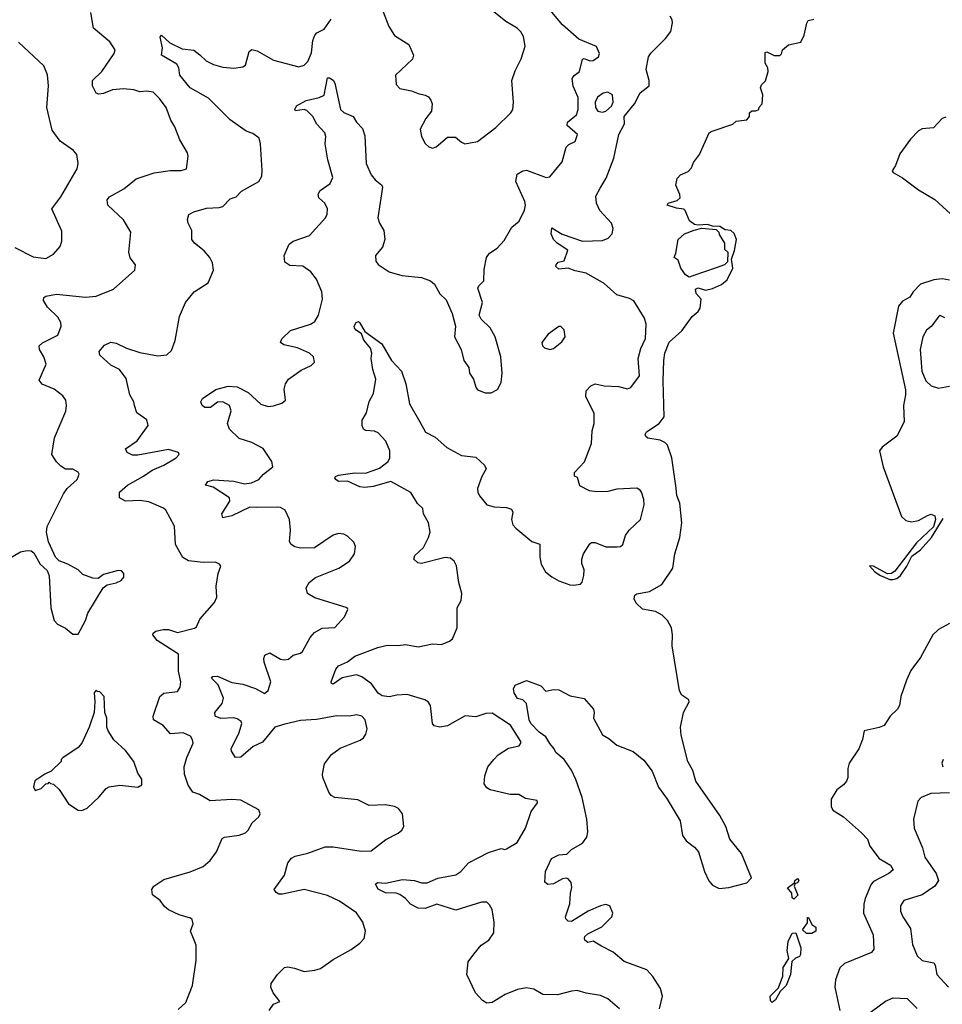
# Model space of a CAD drawing. Extents: x 2086813 to 2278017, y 548126 to 753336.
# Tile 233 of 256: x 2137781 to 2142886, y 683090 to 688541. Entities that reach past the tile are written whole.
import ezdxf

# ---------------------------------------------------------------- set-up
doc = ezdxf.new("R2010")
doc.units = 0

msp = doc.modelspace()

# ---------------------------------------------------------------- linework, layer by layer
at = {"layer": '0CON10XD'}
for points in [[(2137608.8, 685491.2), (2137785, 685594.4), (2137823, 685603), (2137845, 685600), (2137858.8, 685588.8), (2137895, 685527.5), (2137932.3, 685492.3), (2137945, 685462.5), (2137953.1, 685285), (2137972.5, 685215), (2137990, 685195), (2138035, 685172.5), (2138075, 685140), (2138105, 685140), (2138144.3, 685215.7), (2138157.5, 685255), (2138243.6, 685396.4), (2138265, 685412.5), (2138315, 685423.3), (2138343, 685437), (2138357.5, 685455), (2138357.5, 685475), (2138345, 685490), (2138325, 685492.5), (2138245, 685470), (2138215, 685446.7), (2138185, 685448.8), (2138130.3, 685470.3), (2138103.8, 685495), (2138047.4, 685527.4), (2137998.8, 685545), (2137978.8, 685565), (2137972.3, 685582.3), (2137940.6, 685650.6), (2137928.5, 685705), (2137932.2, 685735), (2138023.8, 685916.2), (2138044.6, 685945.4), (2138098.8, 685995), (2138110, 686025), (2138105, 686036.7), (2138075, 686052.5), (2138035, 686053.3), (2138009.5, 686069.5), (2137985, 686093.3), (2137959.2, 686135), (2137973.7, 686226.3), (2138036.6, 686373.4), (2138040, 686405), (2138035.8, 686435), (2138019.7, 686459.7), (2137971.2, 686495), (2137905, 686524.4), (2137889.2, 686545), (2137927.8, 686635), (2137914.6, 686675), (2137890.9, 686715), (2137889.4, 686735), (2137907.4, 686752.6), (2137992.5, 686795), (2138011.4, 686845), (2138008.6, 686865), (2137992.9, 686895), (2137935, 686950), (2137912.7, 686987.3), (2137915, 687002.5), (2137925, 687010), (2137985, 687022.2), (2138144.5, 687004.5), (2138205, 687011.4), (2138300.7, 687049.3), (2138418.8, 687155), (2138421.2, 687185), (2138393, 687223), (2138384, 687255), (2138396, 687365), (2138355, 687433.8), (2138269.2, 687515), (2138265.8, 687545), (2138278.5, 687561.5), (2138357.5, 687605), (2138425, 687660.6), (2138524.2, 687694.2), (2138613.4, 687706.6), (2138675, 687706), (2138703.9, 687716.1), (2138712.5, 687785), (2138709.2, 687805), (2138666.4, 687876.4), (2138638.9, 687948.9), (2138617.5, 687985), (2138591.1, 688055), (2138555, 688106), (2138519.5, 688139.5), (2138485, 688145.7), (2138445, 688142.5), (2138412.5, 688152.5), (2138355, 688158.5), (2138295, 688152.5), (2138245, 688132.2), (2138218.3, 688128.3), (2138203.3, 688135), (2138183.3, 688175), (2138184, 688205), (2138235.6, 688255), (2138304.4, 688355), (2138308.6, 688375), (2138279.3, 688419.3), (2138188.6, 688495), (2138175, 688582)], [(2139691.4, 687898.6), (2139698.1, 687745), (2139725, 687683.3), (2139748, 687655), (2139785, 687625.6), (2139788.9, 687615), (2139763.3, 687445), (2139772.2, 687415), (2139796.2, 687375), (2139800.8, 687325), (2139788.3, 687281.7), (2139749.2, 687235), (2139751.4, 687205), (2139765, 687186), (2139825, 687145.8), (2139895, 687125.8), (2140004.1, 687114.1), (2140055, 687095.8), (2140076.4, 687076.4), (2140105, 687023.3), (2140141.2, 686991.2), (2140174, 686915), (2140193.3, 686845), (2140186.7, 686785), (2140223.8, 686715), (2140238.8, 686655), (2140266.2, 686615), (2140270, 686585), (2140291.7, 686551.7), (2140305, 686507.5), (2140315, 686492), (2140356, 686476), (2140390, 686475), (2140425, 686493.3), (2140445, 686532.5), (2140450.6, 686585), (2140443.3, 686675), (2140412.7, 686785), (2140385, 686836), (2140334.1, 686884.1), (2140323.3, 686905), (2140341.2, 686975), (2140316, 687055), (2140321.4, 687068.6), (2140349.2, 687095), (2140351.7, 687158.3), (2140364.3, 687225.7), (2140380.3, 687249.7), (2140423.1, 687276.9), (2140461.3, 687318.7), (2140505, 687393.3), (2140545, 687426.2), (2140575, 687486.7), (2140580.6, 687515), (2140576.9, 687535), (2140526.9, 687645), (2140534.4, 687685.6), (2140564.6, 687705.4), (2140585, 687708.5), (2140695, 687668.6), (2140715, 687672), (2140781.9, 687755), (2140804.6, 687835.4), (2140819.8, 687850.2), (2140855, 687866.2), (2140867.5, 687905), (2140810.8, 687955), (2140812, 687975), (2140861.1, 688015), (2140871.8, 688045), (2140870.9, 688110.9), (2140842.7, 688172.7), (2140838.8, 688215), (2140848.3, 688231.7), (2140878, 688255), (2140895, 688322.5), (2140905, 688326.7), (2140935, 688313.8), (2140953.9, 688316.1), (2140983.3, 688335), (2140990, 688355), (2140972.5, 688392.5), (2140874.5, 688434.5), (2140783.8, 688513.8), (2140715.7, 688595)], [(2139792.2, 688585), (2139823.6, 688503.6), (2139855, 688454.3), (2139934, 688405), (2139960, 688345), (2139955, 688323.3), (2139861.2, 688235), (2139865, 688183.3), (2139885, 688160), (2139948.3, 688148.3), (2139985, 688132), (2140025, 688123.3), (2140042.5, 688115), (2140056, 688096), (2140063.8, 688075), (2140060, 688035), (2140028.8, 687995), (2139996, 687935), (2140004.4, 687895), (2140025, 687856.7), (2140045, 687836.7), (2140065, 687830), (2140085, 687837.5), (2140148.3, 687891.7), (2140191.7, 687891.7), (2140225, 687862.5), (2140243.9, 687853.9), (2140315, 687867.5), (2140415.5, 687944.5), (2140499.2, 688025), (2140509.2, 688045), (2140514.2, 688085), (2140504.3, 688205.7), (2140522.1, 688257.9), (2140555.8, 688325), (2140578.6, 688395), (2140567.8, 688447.8), (2140554.5, 688474.5), (2140534.2, 688495), (2140470.7, 688530.7), (2140405, 688585.8)], [(2138745, 687477.3), (2138815, 687497.1), (2138885, 687500.9), (2138905, 687507.8), (2138945, 687550), (2138979.7, 687560.3), (2139008.3, 687591.7), (2139104, 687645), (2139121.4, 687675), (2139123.4, 687706.6), (2139114.3, 687855), (2139105.6, 687885.6), (2139071.2, 687911.2), (2139033.4, 687923.4), (2138945, 687986.9), (2138825, 688107.8), (2138724.6, 688164.6), (2138666.2, 688235), (2138662, 688275), (2138650, 688295), (2138565.8, 688345), (2138571.5, 688385), (2138557.5, 688445), (2138565, 688455.5), (2138612.5, 688412.5), (2138680.4, 688380.4), (2138745, 688372.7), (2138776.9, 688346.9), (2138813.3, 688313.3), (2138853.4, 688293.4), (2138905, 688278.9), (2138965, 688272.5), (2139015, 688280.5), (2139029.6, 688290.4), (2139050, 688365), (2139065, 688376), (2139095, 688368.6), (2139185, 688318.2), (2139325, 688280.8), (2139355, 688289.2), (2139375, 688310), (2139395, 688358.8), (2139403.8, 688426.2), (2139414.8, 688455.2), (2139425, 688468.2), (2139465, 688489.2), (2139504.3, 688545)], [(2141100, 683065), (2141035, 683120), (2140995, 683138), (2140915, 683150.8), (2140865, 683165.6), (2140835, 683163.5), (2140757.3, 683142.7), (2140675, 683143.8), (2140625, 683173.1), (2140585, 683180.6), (2140535, 683172.9), (2140466.6, 683143.4), (2140395, 683100), (2140365, 683096.2), (2140341.3, 683111.3), (2140303.4, 683153.4), (2140254.3, 683255), (2140262.5, 683325), (2140293.2, 683366.8), (2140335, 683418), (2140376, 683445), (2140404.3, 683485.7), (2140407.1, 683545), (2140395.7, 683615), (2140381.3, 683641.3), (2140366.2, 683655), (2140335.8, 683655.8), (2140195, 683611.2), (2140090, 683645), (2140025, 683620.8), (2139985, 683622.5), (2139943.6, 683643.6), (2139915, 683675.5), (2139885, 683697.5), (2139865, 683704.5), (2139805, 683706.4), (2139765, 683727.8), (2139749.2, 683755), (2139760, 683765), (2139805, 683760.5), (2139898.3, 683781.7), (2139965, 683776.1), (2140005, 683761.8), (2140035, 683763.3), (2140095, 683789.2), (2140195, 683806.2), (2140222.2, 683825), (2140265, 683873.6), (2140322, 683902), (2140375, 683931.4), (2140445, 683953.3), (2140465, 683946.7), (2140475, 683950), (2140534.4, 683985.6), (2140580.5, 684065), (2140611.9, 684158.1), (2140646.7, 684205), (2140645, 684217.5), (2140579.1, 684229.1), (2140542.4, 684252.4), (2140495, 684252.5), (2140385, 684277.5), (2140365, 684288.8), (2140350.3, 684310.3), (2140354.4, 684355), (2140371.9, 684405), (2140403.8, 684446.2), (2140428.8, 684471.2), (2140485, 684507.5), (2140545, 684520.6), (2140554.3, 684535), (2140553.1, 684545), (2140496.2, 684635), (2140395, 684702.2), (2140360.4, 684699.6), (2140305, 684681.9), (2140245, 684687.1), (2140148.2, 684631.8), (2140105, 684624.6), (2140075, 684631.9), (2140064.6, 684644.6), (2140053.5, 684745), (2140040.6, 684765), (2140022, 684775), (2139925, 684806.2), (2139867.6, 684802.4), (2139825, 684792.5), (2139787.2, 684797.2), (2139765, 684812.5), (2139727.5, 684865), (2139675, 684902.2), (2139645, 684913.3), (2139565, 684898.2), (2139515, 684863.1), (2139506.2, 684866.2), (2139504.3, 684875), (2139530.5, 684945), (2139545.3, 684964.7), (2139595, 684986.7), (2139635, 685016.7), (2139763.3, 685065), (2139815, 685078.5), (2139875, 685076.5), (2139915, 685082.5), (2139985, 685069.5), (2140065, 685085.6), (2140115, 685082.1), (2140160, 685100), (2140175.7, 685114.3), (2140201.9, 685175), (2140200.9, 685285), (2140223.5, 685325), (2140226.9, 685365), (2140211, 685425), (2140197.2, 685517.2), (2140185, 685544.3), (2140165, 685559.4), (2140135, 685563.5), (2140005, 685530.9), (2139983.8, 685535), (2139961.2, 685555), (2139968, 685575), (2140015, 685619.2), (2140043.8, 685675), (2140052, 685705), (2140042.2, 685755), (2140014.7, 685805), (2140010.8, 685835), (2139982.3, 685862.3), (2139945, 685923.8), (2139835, 685983.8), (2139736.2, 685956.2), (2139691.5, 685951.5), (2139663.8, 685955), (2139595, 685985.7), (2139545, 685984.4), (2139529.4, 685995), (2139524.4, 686005), (2139527.8, 686012.2), (2139545, 686020.4), (2139635, 686031.8), (2139695, 686031.4), (2139736, 686045), (2139771, 686059), (2139820, 686095), (2139828.9, 686115), (2139828.4, 686155), (2139807.8, 686207.8), (2139763.9, 686253.9), (2139745, 686263.6), (2139695, 686267.5), (2139683.6, 686275), (2139676.4, 686295), (2139675.6, 686325), (2139700, 686365), (2139715, 686427.5), (2139738.9, 686471.1), (2139750.9, 686550.9), (2139734.4, 686605), (2139725.6, 686665), (2139730, 686695), (2139722.7, 686722.7), (2139685, 686767.5), (2139672.5, 686802.5), (2139642, 686822), (2139633.9, 686833.9), (2139632, 686845), (2139642, 686865), (2139655, 686870), (2139662, 686865), (2139690, 686815), (2139785, 686746.2), (2139839.2, 686655), (2139894, 686595), (2139918.1, 686525), (2139937.1, 686415), (2139995.3, 686315.3), (2140027, 686257), (2140079.8, 686229.8), (2140145, 686172), (2140225, 686129.2), (2140305, 686120), (2140353.8, 686075), (2140361.2, 686055), (2140338, 686012), (2140314.6, 685945.4), (2140315.6, 685925), (2140325.7, 685905), (2140365.7, 685855.7), (2140405.8, 685844.2), (2140475, 685840.8), (2140502, 685832), (2140509.2, 685815), (2140502.5, 685775), (2140510, 685745), (2140525.8, 685725.8), (2140615, 685652.5), (2140658.3, 685638.3), (2140658.6, 685565), (2140666.8, 685526.8), (2140690, 685485), (2140725, 685456), (2140764.4, 685434.4), (2140825, 685412.9), (2140845, 685410), (2140883.6, 685416.4), (2140893.6, 685426.4), (2140903.3, 685465), (2140903.6, 685496.4), (2140890.9, 685530.9), (2140890.6, 685555), (2140901.4, 685585), (2140935, 685640), (2140945, 685646.2), (2140965, 685646), (2141025, 685622.5), (2141087.7, 685622.3), (2141105.9, 685624.1), (2141117.5, 685635), (2141133.8, 685685), (2141154.2, 685715.8), (2141216.7, 685775), (2141235.8, 685855), (2141234, 685885), (2141222, 685925), (2141215, 685936.2), (2141195, 685948), (2141085, 685942.5), (2141035, 685930), (2140975, 685927.5), (2140933.2, 685933.2), (2140879.8, 685959.8), (2140867, 686007), (2140850, 686015), (2140850, 686035), (2140906.7, 686093.3), (2140944.4, 686195), (2140949.4, 686265), (2140960.4, 686305), (2140960.2, 686360.2), (2140913.6, 686455), (2140915, 686487.5), (2140940.6, 686515), (2140965, 686524.5), (2141015, 686514.6), (2141095, 686510.6), (2141145, 686498), (2141163.3, 686505), (2141211.2, 686568.8), (2141202.3, 686665), (2141218.8, 686721.2), (2141243.2, 686776.8), (2141247.5, 686855), (2141239.1, 686889.1), (2141178.8, 686985), (2141155, 686998), (2141085, 687018.6), (2141015, 687080.8), (2140915, 687138.6), (2140855, 687150.8), (2140815, 687166.2), (2140765, 687160), (2140748, 687175), (2140748.8, 687185), (2140761.2, 687198.8), (2140793, 687207), (2140813.3, 687265), (2140754.1, 687304.1), (2140734.7, 687324.7), (2140721.5, 687355), (2140725, 687390), (2140783.1, 687353.1), (2140895.4, 687314.6), (2141005, 687319.6), (2141037.5, 687332.5), (2141058.6, 687355), (2141065.7, 687385), (2141055.5, 687415.5), (2140990.8, 687485), (2140973.1, 687525), (2140968.8, 687565), (2140992.2, 687607.8), (2141025.6, 687664.4), (2141068.6, 687775), (2141095.6, 687905), (2141127.1, 687965), (2141125.6, 688005), (2141182.5, 688075), (2141215, 688136.2), (2141263.8, 688175), (2141263.8, 688205), (2141248, 688265), (2141260.8, 688335), (2141273.6, 688356.4), (2141355, 688436.7), (2141384.1, 688475.9), (2141393.9, 688523.9), (2141391.2, 688541.2), (2141380.3, 688560.3)], [(2141735.8, 687264.2), (2141746.7, 687325), (2141735, 687357.5), (2141716.7, 687375), (2141685, 687377.5), (2141655, 687396.2), (2141615, 687397.5), (2141587.3, 687407.3), (2141535, 687403.8), (2141515, 687408), (2141487.7, 687427.7), (2141464, 687485), (2141455, 687492.5), (2141415, 687498.2), (2141363.8, 687515), (2141370, 687525), (2141419.8, 687540.2), (2141436.2, 687555), (2141434.1, 687574.1), (2141411.2, 687625), (2141418.3, 687661.7), (2141437.7, 687682.3), (2141479.3, 687700.7), (2141498.3, 687721.7), (2141509.3, 687750.7), (2141542.5, 687795), (2141596.7, 687915), (2141612.5, 687925), (2141727.7, 687962.3), (2141745, 687980), (2141805, 687987.5), (2141820, 688005), (2141820, 688025), (2141833, 688037), (2141855, 688037.5), (2141870, 688045), (2141873, 688057), (2141890, 688075), (2141892.5, 688125), (2141880, 688165), (2141885, 688180), (2141907, 688203), (2141923.3, 688255), (2141920, 688275), (2141905, 688300), (2141905, 688360), (2141915, 688363.3), (2141955, 688343.8), (2141987, 688343), (2141997, 688353), (2142002.5, 688375), (2142035, 688402.5), (2142103, 688417), (2142122.5, 688455), (2142137, 688523), (2142143, 688537), (2142176.1, 688543.9)], [(2137755, 687280), (2137855, 687228.9), (2137925, 687220), (2137967.4, 687242.6), (2138004.2, 687285), (2138014.2, 687315), (2138015, 687370), (2137959.4, 687495), (2138008.8, 687561.2), (2138099.2, 687715), (2138104.4, 687745), (2138096.9, 687795), (2138078, 687818), (2138005, 687868.9), (2137960.1, 687930.1), (2137931.2, 688055), (2137941.1, 688175), (2137935.7, 688235.7), (2137915, 688286.7), (2137775, 688417.5)], [(2139160.6, 683055), (2139185, 683090), (2139220, 683105), (2139184.3, 683154.3), (2139171.2, 683185), (2139172.5, 683205), (2139207.5, 683255), (2139246.4, 683293.6), (2139265, 683296.7), (2139300.7, 683289.3), (2139355, 683272.5), (2139415, 683278.6), (2139445, 683288), (2139515, 683338.8), (2139615, 683393.8), (2139662.3, 683427.7), (2139686.2, 683455), (2139694, 683495), (2139680, 683545), (2139645, 683595.8), (2139551.1, 683661.1), (2139485, 683691.9), (2139355, 683725.5), (2139235, 683699.4), (2139215, 683700.3), (2139199.9, 683709.9), (2139189.2, 683725), (2139247.1, 683805), (2139265, 683873.3), (2139285, 683898.8), (2139305, 683910.8), (2139375, 683926.7), (2139472.1, 683962.1), (2139515, 683962.1), (2139671.2, 683938.8), (2139725, 683940), (2139807.7, 684002.3), (2139875, 684036.7), (2139895.8, 684054.2), (2139906.7, 684075), (2139900, 684145), (2139877.5, 684175), (2139855.7, 684185.7), (2139805, 684194.2), (2139715, 684190.6), (2139651.2, 684221.2), (2139524.5, 684234.5), (2139505, 684246), (2139490.8, 684265), (2139457.5, 684345), (2139455.7, 684365), (2139468, 684422), (2139506, 684474), (2139555, 684508.5), (2139665, 684552.5), (2139682.9, 684565), (2139695.6, 684585), (2139702.9, 684615), (2139693.1, 684665), (2139674, 684685), (2139645, 684692.5), (2139605, 684685.5), (2139535, 684686.5), (2139424, 684666), (2139335, 684660.9), (2139248.4, 684641.6), (2139192.9, 684625), (2139125, 684542), (2139073.1, 684516.9), (2139005, 684458), (2138975, 684456.2), (2138952.3, 684492.3), (2138950.8, 684505), (2138994.5, 684595), (2139010, 684645), (2139006, 684655), (2138985, 684670.6), (2138965, 684675.4), (2138893.1, 684673.1), (2138862.5, 684685), (2138861.4, 684705), (2138901.8, 684755), (2138908.7, 684785), (2138878.7, 684858.7), (2138842.7, 684895), (2138850, 684905), (2138875, 684907.5), (2138955, 684871.1), (2139015, 684863.1), (2139085, 684838.1), (2139135, 684811.4), (2139155, 684826.7), (2139170, 684875), (2139134.4, 684985), (2139131.4, 685005), (2139137.7, 685022.3), (2139165, 685036), (2139225, 685001.1), (2139245, 684996.9), (2139268.3, 685001.7), (2139295, 685023.3), (2139335, 685033.3), (2139345, 685043.3), (2139388.3, 685121.7), (2139412, 685148), (2139455, 685172), (2139525, 685175.8), (2139578.8, 685235), (2139597.5, 685275), (2139592.5, 685285), (2139415, 685341.2), (2139374.1, 685364.1), (2139366.7, 685395), (2139383.3, 685425), (2139417.7, 685452.3), (2139547.5, 685505), (2139605, 685544), (2139633.8, 685585), (2139640, 685625), (2139629.3, 685649.3), (2139595, 685682.5), (2139575, 685692.5), (2139545, 685696.7), (2139515, 685686.7), (2139412.3, 685617.7), (2139335, 685616), (2139302.7, 685622.7), (2139283.3, 685635), (2139273, 685653), (2139278.9, 685715), (2139274.4, 685775), (2139250.8, 685825), (2139225, 685840), (2139205, 685842.9), (2139090.9, 685840.9), (2139055, 685841.8), (2138955, 685793.6), (2138904.3, 685784.3), (2138898.6, 685805), (2138944.5, 685875), (2138941.5, 685895), (2138852.4, 685952.4), (2138810, 685965), (2138821.9, 685985), (2138855, 685994), (2138965, 685987.1), (2139025, 685971.8), (2139063.3, 685976.7), (2139104.2, 685995.8), (2139130.9, 686025), (2139182.5, 686065), (2139175.6, 686095), (2139127.3, 686167.3), (2139065, 686200.6), (2138995, 686223.1), (2138942.5, 686275), (2138930.8, 686305), (2138950.8, 686375), (2138942, 686405), (2138905, 686425.5), (2138875, 686423.5), (2138835.9, 686394.1), (2138805, 686394), (2138790, 686405), (2138782.5, 686425), (2138792.2, 686445), (2138866.3, 686493.7), (2138935, 686512.8), (2138985, 686508.9), (2139045, 686478.2), (2139115, 686413.6), (2139155, 686400.6), (2139185, 686402.9), (2139231.2, 686418.8), (2139252.5, 686435), (2139243.9, 686496.1), (2139251.2, 686525), (2139268.3, 686551.7), (2139338.8, 686601.2), (2139393.6, 686626.4), (2139412.5, 686645), (2139406.7, 686675), (2139385, 686696), (2139317.5, 686725), (2139241.7, 686741.7), (2139223.8, 686755), (2139231.4, 686775), (2139279.5, 686820.5), (2139390, 686855), (2139415, 686870.8), (2139434.6, 686905.4), (2139457.1, 686995), (2139452.2, 687035), (2139423.3, 687105), (2139392.5, 687145), (2139347.7, 687177.7), (2139275, 687180.6), (2139248.8, 687198.8), (2139245.2, 687235), (2139271.5, 687298.5), (2139294.2, 687315), (2139385, 687346.9), (2139472.9, 687445), (2139482.9, 687465), (2139484.2, 687495), (2139470, 687525), (2139435.8, 687555), (2139432, 687575), (2139443.8, 687595), (2139498.6, 687635), (2139512.8, 687667.2), (2139485.3, 687765), (2139471.5, 687855), (2139474.6, 687895), (2139470, 687915), (2139425, 687962.2), (2139402.9, 688005), (2139369.1, 688039.1), (2139355, 688044.3), (2139307, 688037), (2139302.5, 688045), (2139313.3, 688065), (2139366.7, 688095), (2139438.5, 688111.5), (2139465.5, 688124.5), (2139485, 688220), (2139495, 688220), (2139515, 688206.7), (2139525, 688190), (2139555.7, 688045), (2139575, 688026.9), (2139625.7, 688005.7), (2139644.4, 687975), (2139678.4, 687938.4), (2139691.4, 687898.6)], [(2141005, 688030), (2141025, 688034.3), (2141055, 688062.5), (2141064.5, 688085), (2141060.6, 688125), (2141035, 688140.6), (2141010, 688135), (2140978.3, 688111.7), (2140964.5, 688085), (2140966.4, 688055), (2140980.6, 688035), (2141005, 688030)], [(2142905, 688002.2), (2142886, 687995), (2142836.9, 687943.1), (2142775, 687937.9), (2142755, 687925.3), (2142709.9, 687880.1), (2142651.4, 687798.6), (2142626.7, 687733.3), (2142608.8, 687705), (2142614, 687695), (2142666.6, 687666.6), (2142755, 687599.6), (2142845.3, 687545.3), (2142975, 687426)], [(2138658.3, 683061.7), (2138699.7, 683100.3), (2138737.1, 683195), (2138757.1, 683335), (2138757.3, 683417.3), (2138742, 683455), (2138726.2, 683495), (2138740, 683535), (2138735, 683560), (2138727, 683567), (2138662.5, 683585), (2138605, 683613.8), (2138582.3, 683632.3), (2138557.5, 683665), (2138516.4, 683696.4), (2138512.5, 683725), (2138522.5, 683745), (2138578.3, 683781.7), (2138725, 683824.2), (2138796.6, 683853.4), (2138835, 683886.2), (2138870, 683935), (2138902.2, 684007.8), (2138915, 684015.7), (2138995, 684026.9), (2139030.9, 684039.1), (2139045, 684053.3), (2139066.7, 684095), (2139105, 684128.8), (2139110.8, 684145), (2139105, 684166.7), (2139005, 684220.6), (2138955, 684224.5), (2138835, 684216.4), (2138775, 684251.6), (2138738.2, 684265), (2138713, 684303), (2138693.4, 684365), (2138691.9, 684405), (2138705, 684456.9), (2138740, 684535), (2138738.1, 684555), (2138725.8, 684575), (2138685, 684592.5), (2138615, 684586.9), (2138575, 684634.5), (2138520.6, 684665), (2138519.6, 684685), (2138555.7, 684795), (2138578.2, 684811.8), (2138655, 684822.5), (2138668.1, 684845), (2138672.2, 684875), (2138658.9, 684935), (2138659.1, 685029.1), (2138541.4, 685105), (2138518, 685135), (2138520, 685145), (2138534.4, 685155.6), (2138574.6, 685165.4), (2138605, 685164.4), (2138655, 685149.4), (2138747.9, 685172.1), (2138759.7, 685180.3), (2138778, 685222), (2138858.8, 685315), (2138871.2, 685345), (2138868, 685405), (2138880, 685475), (2138893.8, 685515), (2138887.3, 685527.3), (2138865, 685537.5), (2138795.6, 685535.6), (2138715.5, 685545.5), (2138684.6, 685564.6), (2138643.5, 685635), (2138636.9, 685736.9), (2138590, 685825), (2138577.6, 685837.6), (2138495, 685872.5), (2138445, 685879.6), (2138366.5, 685876.5), (2138333.8, 685895), (2138334, 685925), (2138376.7, 685965), (2138466.2, 686013.8), (2138513.1, 686046.9), (2138578.8, 686075), (2138647.5, 686115), (2138662.5, 686135), (2138660, 686145), (2138605, 686161.2), (2138435, 686130), (2138405, 686130.6), (2138376.2, 686145), (2138366.7, 686165), (2138430.7, 686209.3), (2138492.5, 686295), (2138485, 686325.6), (2138429.4, 686365), (2138415.7, 686405.7), (2138412.5, 686425), (2138391.1, 686465), (2138370.6, 686555), (2138333.9, 686603.9), (2138285, 686629.5), (2138223.8, 686685), (2138221.2, 686705), (2138250.6, 686739.4), (2138285, 686755.8), (2138315, 686750.5), (2138372.8, 686722.8), (2138445, 686698.9), (2138545, 686680), (2138595, 686686.7), (2138620.7, 686709.3), (2138641.2, 686765), (2138665, 686897.5), (2138699.2, 686975), (2138746.7, 687035), (2138823.8, 687085), (2138854, 687155), (2138847.1, 687195), (2138832.9, 687225), (2138801.8, 687261.8), (2138747.8, 687305), (2138733.8, 687325), (2138733.8, 687375), (2138713.6, 687415), (2138710, 687435), (2138717.2, 687462.8), (2138745, 687477.3)], [(2141485, 687116.7), (2141465, 687128), (2141438.9, 687165), (2141425, 687210), (2141402.5, 687225), (2141411.7, 687248.3), (2141424, 687325), (2141460, 687355), (2141513, 687377), (2141555, 687386.7), (2141635, 687380), (2141650, 687365), (2141651.7, 687351.7), (2141680, 687305), (2141681.7, 687271.7), (2141700, 687255), (2141698.3, 687201.7), (2141680, 687185), (2141635, 687166.7), (2141505, 687123.3), (2141485, 687116.7)], [(2141321.8, 683065), (2141337.3, 683135), (2141326.9, 683176.9), (2141284.5, 683244.5), (2141251.3, 683281.3), (2141125, 683327.5), (2141065, 683379.5), (2141001.1, 683411.1), (2140955, 683440), (2140925, 683432), (2140908.8, 683445), (2140906.2, 683455), (2140908.8, 683465), (2140925, 683480), (2141001.7, 683518.3), (2141057.5, 683575), (2141063.3, 683595), (2141046.7, 683635), (2141025, 683642), (2140995, 683635.7), (2140926.7, 683605), (2140835, 683548), (2140815, 683550), (2140803.1, 683563.1), (2140801.4, 683575), (2140825.8, 683645.8), (2140828, 683705), (2140835.9, 683735.9), (2140832, 683765), (2140816.7, 683785), (2140805, 683787.5), (2140785, 683784.2), (2140735, 683756.2), (2140704.1, 683754.1), (2140686.4, 683766.4), (2140690, 683825), (2140722.8, 683897.2), (2140765, 683918.5), (2140809.1, 683920.9), (2140835, 683947.5), (2140895, 683982.5), (2140918.5, 684015), (2140924.6, 684045.4), (2140920, 684115), (2140894.2, 684234.2), (2140858.7, 684335), (2140835, 684385.8), (2140794.5, 684444.5), (2140746.7, 684485), (2140739.2, 684505), (2140713.7, 684533.7), (2140691.7, 684571.7), (2140655, 684596), (2140610, 684645), (2140600, 684665), (2140586, 684755), (2140565.7, 684775.7), (2140535, 684784), (2140516.2, 684815), (2140514.2, 684835.8), (2140523.5, 684856.5), (2140585, 684882.5), (2140665, 684852.5), (2140693, 684823), (2140735, 684833.8), (2140765, 684831.2), (2140827.7, 684797.7), (2140905, 684783.8), (2140956, 684725), (2140960, 684705), (2140955.7, 684675), (2141005, 684582), (2141041.7, 684561.7), (2141084.4, 684524.4), (2141175, 684490), (2141235, 684441.2), (2141281.2, 684381.2), (2141315, 684292.5), (2141363.8, 684225), (2141435.6, 684105), (2141448.6, 684025), (2141468, 683995), (2141515, 683960), (2141536.7, 683935), (2141570, 683825), (2141595, 683772.9), (2141615, 683748.9), (2141651.7, 683731.7), (2141705, 683737.2), (2141805, 683762.9), (2141829.7, 683790.3), (2141775.5, 683925), (2141710.8, 684005), (2141688.5, 684075), (2141654.5, 684135), (2141523.1, 684325), (2141506.5, 684385), (2141477.8, 684435), (2141440.9, 684580.9), (2141437.1, 684625), (2141453.1, 684705), (2141485.3, 684765.3), (2141483.1, 684775), (2141445, 684801.4), (2141431.8, 684825), (2141391.1, 685075), (2141393.2, 685135), (2141387.7, 685175), (2141366.4, 685215), (2141335.3, 685245.3), (2141300, 685265), (2141227.6, 685277.6), (2141191.4, 685311.4), (2141181.1, 685335), (2141184.2, 685355), (2141195, 685362.5), (2141265, 685375.7), (2141335, 685414.4), (2141395.4, 685505), (2141405.8, 685584.2), (2141433.1, 685675), (2141444.8, 685755), (2141434.3, 685864.3), (2141417.7, 685907.7), (2141412.7, 685947.3), (2141389.4, 686115), (2141365.6, 686185), (2141350.6, 686200.6), (2141325, 686213.3), (2141256.7, 686225), (2141245, 686233.3), (2141241.2, 686245), (2141249.7, 686260.3), (2141318.6, 686305), (2141346.8, 686343.2), (2141341.8, 686541.8), (2141344.3, 686655), (2141350.8, 686695), (2141375, 686755.5), (2141445, 686819.2), (2141502.6, 686897.4), (2141536, 686925), (2141546.2, 686945), (2141551.2, 686995), (2141523.3, 687025), (2141521.2, 687048.8), (2141535, 687056.7), (2141575, 687043.1), (2141615, 687052.5), (2141663.8, 687075), (2141695, 687101.2), (2141726.4, 687165), (2141720, 687215), (2141735.8, 687264.2)], [(2142925, 687100), (2142886, 687106), (2142839.7, 687100.3), (2142765, 687077.5), (2142724.4, 687035.6), (2142706, 687005), (2142665, 686982.2), (2142643.6, 686955), (2142614.3, 686805), (2142682.8, 686492.8), (2142683.2, 686465), (2142670.7, 686405), (2142674.6, 686315), (2142634.6, 686235), (2142553.1, 686175), (2142538.9, 686155), (2142559, 686065), (2142660.6, 685790.6), (2142685, 685767.9), (2142715, 685760.5), (2142755, 685768.1), (2142805, 685795.6), (2142825, 685804.4), (2142844.5, 685794.5), (2142847.8, 685775), (2142836.8, 685733.2), (2142742.7, 685645), (2142622.7, 685487.3), (2142605, 685475.4), (2142583.6, 685473.6), (2142505, 685516.2), (2142482.9, 685517.1), (2142513.3, 685485), (2142544.3, 685465), (2142595, 685442.7), (2142615, 685442), (2142635, 685448.2), (2142655, 685464.6), (2142689.6, 685515), (2142718.3, 685571.7), (2142765, 685606.2), (2142826.5, 685675), (2142890, 685780)], [(2142900.7, 686890.7), (2142875, 686903.3), (2142865, 686896.7), (2142825, 686843.3), (2142797.7, 686822.3), (2142778.1, 686785), (2142763.5, 686715), (2142773.3, 686595), (2142795, 686542.5), (2142824.2, 686514.2), (2142865, 686501.2), (2142925, 686512.5)], [(2140715, 686716.2), (2140735, 686721.2), (2140781.2, 686758.8), (2140798.8, 686785), (2140793.6, 686823.6), (2140775, 686842.5), (2140765, 686843.3), (2140705, 686800), (2140670.8, 686755), (2140674, 686735), (2140685, 686724.2), (2140715, 686716.2)], [(2142925, 685198.1), (2142865, 685164.4), (2142834.4, 685135), (2142765, 685010), (2142711.5, 684938.5), (2142688, 684885), (2142657.5, 684795), (2142649.2, 684745), (2142638.8, 684725), (2142598, 684685), (2142565, 684634), (2142537.6, 684622.4), (2142453.3, 684605), (2142443.9, 684556.1), (2142424.2, 684505), (2142370, 684425), (2142362.5, 684395), (2142364, 684345), (2142356.2, 684325), (2142340, 684305), (2142302.1, 684277.9), (2142272, 684225), (2142271.2, 684185), (2142280, 684165), (2142338.5, 684128.5), (2142438.5, 684038.5), (2142471.4, 684005), (2142484.4, 683965), (2142537.2, 683897.2), (2142600.2, 683860.2), (2142614, 683835), (2142590, 683815), (2142505, 683770.5), (2142492.5, 683755), (2142459.6, 683675), (2142451.5, 683645), (2142450.4, 683595), (2142503.6, 683475), (2142508.1, 683395), (2142493.8, 683376.2), (2142344.6, 683315.4), (2142318.5, 683291.5), (2142295.5, 683225), (2142292.3, 683185), (2142319.3, 683055)], [(2138125, 684163.3), (2138155, 684176.2), (2138221.2, 684238.8), (2138260, 684285), (2138276.1, 684293.9), (2138335, 684303.8), (2138435, 684292.5), (2138457.5, 684305), (2138456.4, 684336.4), (2138435, 684370), (2138413.3, 684435), (2138366, 684495), (2138301.2, 684555), (2138271.2, 684605), (2138263.3, 684625), (2138262.5, 684675), (2138252.5, 684705), (2138247.5, 684795), (2138225, 684820), (2138211.7, 684821.7), (2138205, 684830), (2138192.5, 684815), (2138197.5, 684765), (2138192.5, 684705), (2138166.2, 684625), (2138124.1, 684535.9), (2138105, 684512.5), (2138020, 684455), (2138010, 684445), (2138010, 684435), (2137955, 684380), (2137920, 684365), (2137865, 684326.7), (2137857.5, 684295), (2137867, 684273), (2137900, 684285), (2137925, 684310), (2137938.3, 684311.7), (2137945, 684320), (2137951.7, 684311.7), (2137968.3, 684308.3), (2137999.3, 684279.3), (2138050.7, 684200.7), (2138104.1, 684164.1), (2138125, 684163.3)], [(2142890, 684445), (2142884.3, 684425), (2142889.4, 684405)], [(2142925, 684260.8), (2142823, 684257), (2142769.2, 684235), (2142751.4, 684215), (2142727.5, 684115), (2142730.8, 684065), (2142776.1, 683956.1), (2142790, 683905), (2142852.5, 683815), (2142864.6, 683775), (2142844.4, 683745), (2142775, 683696.9), (2142674, 683665), (2142654.6, 683635.4), (2142655.5, 683605.5), (2142666.9, 683575), (2142709.7, 683509.7), (2142720.9, 683420.9), (2142747.8, 683357.8), (2142775, 683333.1), (2142839.2, 683319.2), (2142846.7, 683306.7), (2142855.4, 683255), (2142919.6, 683185)], [(2142065, 683672.5), (2142055, 683680), (2142053.3, 683705), (2142030, 683735), (2142068.3, 683761.7), (2142070, 683775), (2142085, 683786.7), (2142092.5, 683775), (2142085, 683763.3), (2142071.7, 683758.3), (2142066.7, 683745), (2142086, 683695), (2142065, 683672.5)], [(2142135, 683481.2), (2142113, 683503), (2142139.5, 683540.5), (2142140, 683570), (2142145, 683570), (2142165, 683532.5), (2142186.4, 683516.4), (2142186.2, 683495), (2142165, 683481.9), (2142135, 683481.2)], [(2141945, 683100), (2141935, 683110), (2141934, 683135), (2141978.8, 683181.2), (2142004, 683245), (2142005.9, 683294.1), (2142036.1, 683343.9), (2142027.7, 683387.7), (2142033, 683437), (2142055, 683483.8), (2142076, 683486), (2142103, 683403), (2142101.2, 683365), (2142095.7, 683354.3), (2142074.2, 683345.8), (2142053.8, 683326.2), (2142046.9, 683255), (2142022, 683195), (2141988.8, 683161.2), (2141963.8, 683115), (2141945, 683100)], [(2142425, 682999.2), (2142571.9, 683108.1), (2142615, 683125.8), (2142691.7, 683121.7), (2142746.7, 683066.7)]]:
    msp.add_lwpolyline(points, dxfattribs=at)

doc.saveas('drawing.dxf')
